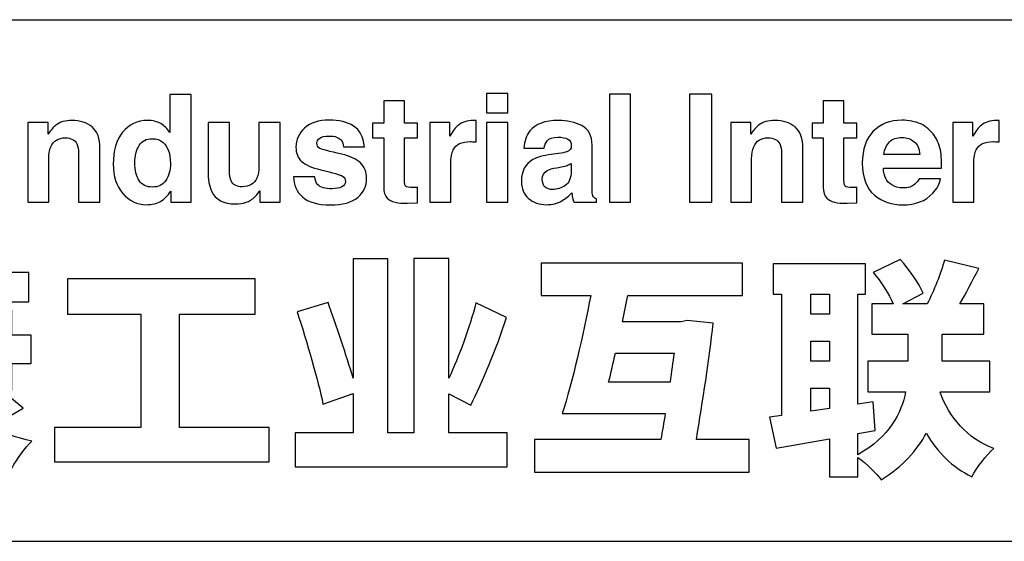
# Model space of a CAD drawing. Header units: millimetres. Extents: x 0 to 420, y 0 to 297.
# Tile 9 of 16: x 369 to 402, y 30 to 47. Entities that reach past the tile are written whole.
import ezdxf

# ---------------------------------------------------------------- set-up
doc = ezdxf.new("R2010")
doc.units = ezdxf.units.MM
doc.header["$LTSCALE"] = 23.1
doc.layers.get('0').update_dxf_attribs({"linetype": 'CONTINUOUS'})

msp = doc.modelspace()

# ---------------------------------------------------------------- linework, layer by layer
at = {"color": 7, "linetype": 'CONTINUOUS', "true_color": 0xf5f5f5}
for p, q in [((234.756, 47.473), (417.234, 47.473)), ((234.756, 29.765), (417.234, 29.765))]:
    msp.add_line(p, q, dxfattribs=at)
at = {"color": 7, "linetype": 'CONTINUOUS'}
for points, knots in [([(373.842, 43.944), (373.969, 43.872), (374.073, 43.772), (374.153, 43.645), (374.153, 43.645), (374.153, 43.645), (374.153, 44.937), (374.153, 44.937), (374.153, 44.937), (374.153, 44.937), (374.871, 44.937), (374.871, 44.937), (374.871, 44.937), (374.871, 44.937), (374.871, 41.278), (374.871, 41.278), (374.871, 41.278), (374.871, 41.278), (374.182, 41.278), (374.182, 41.278), (374.182, 41.278), (374.182, 41.278), (374.182, 41.653), (374.182, 41.653), (374.182, 41.653), (374.081, 41.492), (373.966, 41.375), (373.837, 41.303), (373.837, 41.303), (373.707, 41.23), (373.546, 41.193), (373.354, 41.193), (373.354, 41.193), (373.038, 41.193), (372.771, 41.321), (372.555, 41.577), (372.555, 41.577), (372.339, 41.833), (372.231, 42.162), (372.231, 42.563), (372.231, 42.563), (372.231, 43.025), (372.337, 43.389), (372.55, 43.654), (372.55, 43.654), (372.763, 43.92), (373.048, 44.052), (373.404, 44.052), (373.404, 44.052), (373.568, 44.052), (373.714, 44.016), (373.842, 43.944)], [0, 0, 0, 0, 0.071429, 0.071429, 0.071429, 0.071429, 0.142857, 0.142857, 0.142857, 0.142857, 0.214286, 0.214286, 0.214286, 0.214286, 0.285714, 0.285714, 0.285714, 0.285714, 0.357143, 0.357143, 0.357143, 0.357143, 0.428571, 0.428571, 0.428571, 0.428571, 0.5, 0.5, 0.5, 0.5, 0.571429, 0.571429, 0.571429, 0.571429, 0.642857, 0.642857, 0.642857, 0.642857, 0.714286, 0.714286, 0.714286, 0.714286, 0.785714, 0.785714, 0.785714, 0.785714, 0.857143, 0.857143, 0.857143, 0.857143, 1, 1, 1, 1]), ([(385.619, 44.311), (385.619, 44.311), (384.901, 44.311), (384.901, 44.311), (384.901, 44.311), (384.901, 44.311), (384.901, 44.965), (384.901, 44.965), (384.901, 44.965), (384.901, 44.965), (385.619, 44.965), (385.619, 44.965), (385.619, 44.965), (385.619, 44.965), (385.619, 44.311), (385.619, 44.311)], [0, 0, 0, 0, 0.2, 0.2, 0.2, 0.2, 0.4, 0.4, 0.4, 0.4, 0.6, 0.6, 0.6, 0.6, 1, 1, 1, 1]), ([(389.787, 41.278), (389.787, 41.278), (389.079, 41.278), (389.079, 41.278), (389.079, 41.278), (389.079, 41.278), (389.079, 44.942), (389.079, 44.942), (389.079, 44.942), (389.079, 44.942), (389.787, 44.942), (389.787, 44.942), (389.787, 44.942), (389.787, 44.942), (389.787, 41.278), (389.787, 41.278)], [0, 0, 0, 0, 0.2, 0.2, 0.2, 0.2, 0.4, 0.4, 0.4, 0.4, 0.6, 0.6, 0.6, 0.6, 1, 1, 1, 1]), ([(392.547, 41.278), (392.547, 41.278), (391.786, 41.278), (391.786, 41.278), (391.786, 41.278), (391.786, 41.278), (391.786, 44.942), (391.786, 44.942), (391.786, 44.942), (391.786, 44.942), (392.547, 44.942), (392.547, 44.942), (392.547, 44.942), (392.547, 44.942), (392.547, 41.278), (392.547, 41.278)], [0, 0, 0, 0, 0.2, 0.2, 0.2, 0.2, 0.4, 0.4, 0.4, 0.4, 0.6, 0.6, 0.6, 0.6, 1, 1, 1, 1]), ([(381.034, 43.458), (381.034, 43.458), (381.034, 43.963), (381.034, 43.963), (381.034, 43.963), (381.034, 43.963), (381.412, 43.963), (381.412, 43.963), (381.412, 43.963), (381.412, 43.963), (381.412, 44.719), (381.412, 44.719), (381.412, 44.719), (381.412, 44.719), (382.114, 44.719), (382.114, 44.719), (382.114, 44.719), (382.114, 44.719), (382.114, 43.963), (382.114, 43.963), (382.114, 43.963), (382.114, 43.963), (382.554, 43.963), (382.554, 43.963), (382.554, 43.963), (382.554, 43.963), (382.554, 43.458), (382.554, 43.458), (382.554, 43.458), (382.554, 43.458), (382.114, 43.458), (382.114, 43.458), (382.114, 43.458), (382.114, 43.458), (382.114, 42.026), (382.114, 42.026), (382.114, 42.026), (382.114, 41.915), (382.128, 41.846), (382.156, 41.819), (382.156, 41.819), (382.184, 41.791), (382.27, 41.777), (382.414, 41.777), (382.414, 41.777), (382.436, 41.777), (382.459, 41.778), (382.483, 41.779), (382.483, 41.779), (382.507, 41.779), (382.53, 41.781), (382.554, 41.782), (382.554, 41.782), (382.554, 41.782), (382.554, 41.253), (382.554, 41.253), (382.554, 41.253), (382.554, 41.253), (382.218, 41.24), (382.218, 41.24), (382.218, 41.24), (381.883, 41.229), (381.655, 41.287), (381.532, 41.415), (381.532, 41.415), (381.452, 41.496), (381.412, 41.621), (381.412, 41.79), (381.412, 41.79), (381.412, 41.79), (381.412, 43.458), (381.412, 43.458), (381.412, 43.458), (381.412, 43.458), (381.034, 43.458), (381.034, 43.458)], [0, 0, 0, 0, 0.05, 0.05, 0.05, 0.05, 0.1, 0.1, 0.1, 0.1, 0.15, 0.15, 0.15, 0.15, 0.2, 0.2, 0.2, 0.2, 0.25, 0.25, 0.25, 0.25, 0.3, 0.3, 0.3, 0.3, 0.35, 0.35, 0.35, 0.35, 0.4, 0.4, 0.4, 0.4, 0.45, 0.45, 0.45, 0.45, 0.5, 0.5, 0.5, 0.5, 0.55, 0.55, 0.55, 0.55, 0.6, 0.6, 0.6, 0.6, 0.65, 0.65, 0.65, 0.65, 0.7, 0.7, 0.7, 0.7, 0.75, 0.75, 0.75, 0.75, 0.8, 0.8, 0.8, 0.8, 0.85, 0.85, 0.85, 0.85, 0.9, 0.9, 0.9, 0.9, 1, 1, 1, 1]), ([(395.954, 43.458), (395.954, 43.458), (395.954, 43.963), (395.954, 43.963), (395.954, 43.963), (395.954, 43.963), (396.332, 43.963), (396.332, 43.963), (396.332, 43.963), (396.332, 43.963), (396.332, 44.719), (396.332, 44.719), (396.332, 44.719), (396.332, 44.719), (397.033, 44.719), (397.033, 44.719), (397.033, 44.719), (397.033, 44.719), (397.033, 43.963), (397.033, 43.963), (397.033, 43.963), (397.033, 43.963), (397.473, 43.963), (397.473, 43.963), (397.473, 43.963), (397.473, 43.963), (397.473, 43.458), (397.473, 43.458), (397.473, 43.458), (397.473, 43.458), (397.033, 43.458), (397.033, 43.458), (397.033, 43.458), (397.033, 43.458), (397.033, 42.026), (397.033, 42.026), (397.033, 42.026), (397.033, 41.915), (397.047, 41.846), (397.075, 41.819), (397.075, 41.819), (397.103, 41.791), (397.19, 41.777), (397.334, 41.777), (397.334, 41.777), (397.355, 41.777), (397.378, 41.778), (397.402, 41.779), (397.402, 41.779), (397.426, 41.779), (397.45, 41.781), (397.473, 41.782), (397.473, 41.782), (397.473, 41.782), (397.473, 41.253), (397.473, 41.253), (397.473, 41.253), (397.473, 41.253), (397.137, 41.24), (397.137, 41.24), (397.137, 41.24), (396.803, 41.229), (396.574, 41.287), (396.451, 41.415), (396.451, 41.415), (396.372, 41.496), (396.332, 41.621), (396.332, 41.79), (396.332, 41.79), (396.332, 41.79), (396.332, 43.458), (396.332, 43.458), (396.332, 43.458), (396.332, 43.458), (395.954, 43.458), (395.954, 43.458)], [0, 0, 0, 0, 0.05, 0.05, 0.05, 0.05, 0.1, 0.1, 0.1, 0.1, 0.15, 0.15, 0.15, 0.15, 0.2, 0.2, 0.2, 0.2, 0.25, 0.25, 0.25, 0.25, 0.3, 0.3, 0.3, 0.3, 0.35, 0.35, 0.35, 0.35, 0.4, 0.4, 0.4, 0.4, 0.45, 0.45, 0.45, 0.45, 0.5, 0.5, 0.5, 0.5, 0.55, 0.55, 0.55, 0.55, 0.6, 0.6, 0.6, 0.6, 0.65, 0.65, 0.65, 0.65, 0.7, 0.7, 0.7, 0.7, 0.75, 0.75, 0.75, 0.75, 0.8, 0.8, 0.8, 0.8, 0.85, 0.85, 0.85, 0.85, 0.9, 0.9, 0.9, 0.9, 1, 1, 1, 1]), ([(371.514, 43.832), (371.692, 43.686), (371.78, 43.442), (371.78, 43.102), (371.78, 43.102), (371.78, 43.102), (371.78, 41.278), (371.78, 41.278), (371.78, 41.278), (371.78, 41.278), (371.055, 41.278), (371.055, 41.278), (371.055, 41.278), (371.055, 41.278), (371.055, 42.926), (371.055, 42.926), (371.055, 42.926), (371.055, 43.069), (371.036, 43.178), (370.998, 43.254), (370.998, 43.254), (370.929, 43.393), (370.797, 43.463), (370.603, 43.463), (370.603, 43.463), (370.365, 43.463), (370.201, 43.361), (370.112, 43.157), (370.112, 43.157), (370.066, 43.049), (370.043, 42.912), (370.043, 42.745), (370.043, 42.745), (370.043, 42.745), (370.043, 41.278), (370.043, 41.278), (370.043, 41.278), (370.043, 41.278), (369.334, 41.278), (369.334, 41.278), (369.334, 41.278), (369.334, 41.278), (369.334, 43.983), (369.334, 43.983), (369.334, 43.983), (369.334, 43.983), (370.02, 43.983), (370.02, 43.983), (370.02, 43.983), (370.02, 43.983), (370.02, 43.587), (370.02, 43.587), (370.02, 43.587), (370.111, 43.727), (370.197, 43.827), (370.278, 43.888), (370.278, 43.888), (370.423, 43.998), (370.607, 44.052), (370.83, 44.052), (370.83, 44.052), (371.109, 44.052), (371.337, 43.979), (371.514, 43.832)], [0, 0, 0, 0, 0.058824, 0.058824, 0.058824, 0.058824, 0.117647, 0.117647, 0.117647, 0.117647, 0.176471, 0.176471, 0.176471, 0.176471, 0.235294, 0.235294, 0.235294, 0.235294, 0.294118, 0.294118, 0.294118, 0.294118, 0.352941, 0.352941, 0.352941, 0.352941, 0.411765, 0.411765, 0.411765, 0.411765, 0.470588, 0.470588, 0.470588, 0.470588, 0.529412, 0.529412, 0.529412, 0.529412, 0.588235, 0.588235, 0.588235, 0.588235, 0.647059, 0.647059, 0.647059, 0.647059, 0.705882, 0.705882, 0.705882, 0.705882, 0.764706, 0.764706, 0.764706, 0.764706, 0.823529, 0.823529, 0.823529, 0.823529, 0.882353, 0.882353, 0.882353, 0.882353, 1, 1, 1, 1]), ([(376.176, 43.988), (376.176, 43.988), (376.176, 42.354), (376.176, 42.354), (376.176, 42.354), (376.176, 42.2), (376.195, 42.084), (376.23, 42.006), (376.23, 42.006), (376.295, 41.869), (376.421, 41.8), (376.609, 41.8), (376.609, 41.8), (376.85, 41.8), (377.015, 41.898), (377.104, 42.093), (377.104, 42.093), (377.15, 42.199), (377.173, 42.339), (377.173, 42.513), (377.173, 42.513), (377.173, 42.513), (377.173, 43.988), (377.173, 43.988), (377.173, 43.988), (377.173, 43.988), (377.892, 43.988), (377.892, 43.988), (377.892, 43.988), (377.892, 43.988), (377.892, 41.278), (377.892, 41.278), (377.892, 41.278), (377.892, 41.278), (377.203, 41.278), (377.203, 41.278), (377.203, 41.278), (377.203, 41.278), (377.203, 41.66), (377.203, 41.66), (377.203, 41.66), (377.197, 41.652), (377.18, 41.627), (377.153, 41.586), (377.153, 41.586), (377.127, 41.545), (377.095, 41.508), (377.059, 41.477), (377.059, 41.477), (376.948, 41.377), (376.842, 41.309), (376.738, 41.273), (376.738, 41.273), (376.635, 41.236), (376.514, 41.218), (376.375, 41.218), (376.375, 41.218), (375.975, 41.218), (375.706, 41.362), (375.567, 41.651), (375.567, 41.651), (375.489, 41.81), (375.45, 42.044), (375.45, 42.354), (375.45, 42.354), (375.45, 42.354), (375.45, 43.988), (375.45, 43.988), (375.45, 43.988), (375.45, 43.988), (376.176, 43.988), (376.176, 43.988)], [0, 0, 0, 0, 0.052632, 0.052632, 0.052632, 0.052632, 0.105263, 0.105263, 0.105263, 0.105263, 0.157895, 0.157895, 0.157895, 0.157895, 0.210526, 0.210526, 0.210526, 0.210526, 0.263158, 0.263158, 0.263158, 0.263158, 0.315789, 0.315789, 0.315789, 0.315789, 0.368421, 0.368421, 0.368421, 0.368421, 0.421053, 0.421053, 0.421053, 0.421053, 0.473684, 0.473684, 0.473684, 0.473684, 0.526316, 0.526316, 0.526316, 0.526316, 0.578947, 0.578947, 0.578947, 0.578947, 0.631579, 0.631579, 0.631579, 0.631579, 0.684211, 0.684211, 0.684211, 0.684211, 0.736842, 0.736842, 0.736842, 0.736842, 0.789474, 0.789474, 0.789474, 0.789474, 0.842105, 0.842105, 0.842105, 0.842105, 0.894737, 0.894737, 0.894737, 0.894737, 1, 1, 1, 1]), ([(379.069, 42.143), (379.084, 42.017), (379.117, 41.927), (379.167, 41.874), (379.167, 41.874), (379.255, 41.78), (379.418, 41.733), (379.656, 41.733), (379.656, 41.733), (379.796, 41.733), (379.908, 41.753), (379.99, 41.795), (379.99, 41.795), (380.072, 41.836), (380.114, 41.898), (380.114, 41.981), (380.114, 41.981), (380.114, 42.061), (380.08, 42.121), (380.014, 42.163), (380.014, 42.163), (379.947, 42.204), (379.7, 42.275), (379.273, 42.377), (379.273, 42.377), (378.965, 42.453), (378.748, 42.548), (378.622, 42.663), (378.622, 42.663), (378.496, 42.775), (378.433, 42.938), (378.433, 43.15), (378.433, 43.15), (378.433, 43.4), (378.531, 43.615), (378.728, 43.795), (378.728, 43.795), (378.925, 43.975), (379.202, 44.065), (379.559, 44.065), (379.559, 44.065), (379.898, 44.065), (380.174, 43.997), (380.387, 43.862), (380.387, 43.862), (380.601, 43.727), (380.724, 43.494), (380.755, 43.162), (380.755, 43.162), (380.755, 43.162), (380.046, 43.162), (380.046, 43.162), (380.046, 43.162), (380.036, 43.253), (380.011, 43.326), (379.969, 43.379), (379.969, 43.379), (379.891, 43.475), (379.758, 43.523), (379.57, 43.523), (379.57, 43.523), (379.415, 43.523), (379.305, 43.499), (379.24, 43.451), (379.24, 43.451), (379.174, 43.403), (379.141, 43.346), (379.141, 43.282), (379.141, 43.282), (379.141, 43.2), (379.176, 43.142), (379.246, 43.105), (379.246, 43.105), (379.316, 43.067), (379.562, 43.001), (379.986, 42.909), (379.986, 42.909), (380.268, 42.842), (380.48, 42.742), (380.621, 42.608), (380.621, 42.608), (380.76, 42.472), (380.83, 42.302), (380.83, 42.098), (380.83, 42.098), (380.83, 41.83), (380.729, 41.61), (380.529, 41.441), (380.529, 41.441), (380.329, 41.271), (380.02, 41.186), (379.601, 41.186), (379.601, 41.186), (379.175, 41.186), (378.86, 41.276), (378.656, 41.455), (378.656, 41.455), (378.452, 41.635), (378.351, 41.865), (378.351, 42.143), (378.351, 42.143), (378.351, 42.143), (379.069, 42.143), (379.069, 42.143)], [0, 0, 0, 0, 0.037037, 0.037037, 0.037037, 0.037037, 0.074074, 0.074074, 0.074074, 0.074074, 0.111111, 0.111111, 0.111111, 0.111111, 0.148148, 0.148148, 0.148148, 0.148148, 0.185185, 0.185185, 0.185185, 0.185185, 0.222222, 0.222222, 0.222222, 0.222222, 0.259259, 0.259259, 0.259259, 0.259259, 0.296296, 0.296296, 0.296296, 0.296296, 0.333333, 0.333333, 0.333333, 0.333333, 0.37037, 0.37037, 0.37037, 0.37037, 0.407407, 0.407407, 0.407407, 0.407407, 0.444444, 0.444444, 0.444444, 0.444444, 0.481481, 0.481481, 0.481481, 0.481481, 0.518519, 0.518519, 0.518519, 0.518519, 0.555556, 0.555556, 0.555556, 0.555556, 0.592593, 0.592593, 0.592593, 0.592593, 0.62963, 0.62963, 0.62963, 0.62963, 0.666667, 0.666667, 0.666667, 0.666667, 0.703704, 0.703704, 0.703704, 0.703704, 0.740741, 0.740741, 0.740741, 0.740741, 0.777778, 0.777778, 0.777778, 0.777778, 0.814815, 0.814815, 0.814815, 0.814815, 0.851852, 0.851852, 0.851852, 0.851852, 0.888889, 0.888889, 0.888889, 0.888889, 0.925926, 0.925926, 0.925926, 0.925926, 1, 1, 1, 1]), ([(384.488, 44.051), (384.497, 44.05), (384.518, 44.049), (384.549, 44.047), (384.549, 44.047), (384.549, 44.047), (384.549, 43.321), (384.549, 43.321), (384.549, 43.321), (384.504, 43.326), (384.465, 43.33), (384.43, 43.331), (384.43, 43.331), (384.395, 43.333), (384.367, 43.334), (384.345, 43.334), (384.345, 43.334), (384.06, 43.334), (383.869, 43.241), (383.771, 43.055), (383.771, 43.055), (383.716, 42.951), (383.689, 42.79), (383.689, 42.573), (383.689, 42.573), (383.689, 42.573), (383.689, 41.278), (383.689, 41.278), (383.689, 41.278), (383.689, 41.278), (382.975, 41.278), (382.975, 41.278), (382.975, 41.278), (382.975, 41.278), (382.975, 43.988), (382.975, 43.988), (382.975, 43.988), (382.975, 43.988), (383.651, 43.988), (383.651, 43.988), (383.651, 43.988), (383.651, 43.988), (383.651, 43.515), (383.651, 43.515), (383.651, 43.515), (383.761, 43.696), (383.856, 43.819), (383.938, 43.886), (383.938, 43.886), (384.07, 43.997), (384.242, 44.052), (384.454, 44.052), (384.454, 44.052), (384.468, 44.052), (384.479, 44.052), (384.488, 44.051)], [0, 0, 0, 0, 0.066667, 0.066667, 0.066667, 0.066667, 0.133333, 0.133333, 0.133333, 0.133333, 0.2, 0.2, 0.2, 0.2, 0.266667, 0.266667, 0.266667, 0.266667, 0.333333, 0.333333, 0.333333, 0.333333, 0.4, 0.4, 0.4, 0.4, 0.466667, 0.466667, 0.466667, 0.466667, 0.533333, 0.533333, 0.533333, 0.533333, 0.6, 0.6, 0.6, 0.6, 0.666667, 0.666667, 0.666667, 0.666667, 0.733333, 0.733333, 0.733333, 0.733333, 0.8, 0.8, 0.8, 0.8, 0.866667, 0.866667, 0.866667, 0.866667, 1, 1, 1, 1]), ([(384.901, 43.988), (384.901, 43.988), (384.901, 43.988), (384.901, 43.988), (384.901, 43.988), (384.901, 43.988), (385.619, 43.988), (385.619, 43.988), (385.619, 43.988), (385.619, 43.988), (385.619, 41.278), (385.619, 41.278), (385.619, 41.278), (385.619, 41.278), (384.901, 41.278), (384.901, 41.278), (384.901, 41.278), (384.901, 41.278), (384.901, 43.988), (384.901, 43.988)], [0, 0, 0, 0, 0.166667, 0.166667, 0.166667, 0.166667, 0.333333, 0.333333, 0.333333, 0.333333, 0.5, 0.5, 0.5, 0.5, 0.666667, 0.666667, 0.666667, 0.666667, 1, 1, 1, 1]), ([(387.342, 42.926), (387.474, 42.943), (387.568, 42.963), (387.625, 42.988), (387.625, 42.988), (387.727, 43.031), (387.778, 43.098), (387.778, 43.19), (387.778, 43.19), (387.778, 43.301), (387.739, 43.377), (387.661, 43.419), (387.661, 43.419), (387.583, 43.462), (387.468, 43.483), (387.317, 43.483), (387.317, 43.483), (387.147, 43.483), (387.027, 43.441), (386.956, 43.359), (386.956, 43.359), (386.906, 43.297), (386.872, 43.214), (386.856, 43.11), (386.856, 43.11), (386.856, 43.11), (386.172, 43.11), (386.172, 43.11), (386.172, 43.11), (386.187, 43.347), (386.254, 43.542), (386.372, 43.694), (386.372, 43.694), (386.56, 43.933), (386.883, 44.052), (387.341, 44.052), (387.341, 44.052), (387.639, 44.052), (387.903, 43.993), (388.135, 43.876), (388.135, 43.876), (388.366, 43.758), (388.482, 43.536), (388.482, 43.209), (388.482, 43.209), (388.482, 43.209), (388.482, 41.966), (388.482, 41.966), (388.482, 41.966), (388.482, 41.88), (388.483, 41.776), (388.486, 41.653), (388.486, 41.653), (388.491, 41.56), (388.506, 41.497), (388.529, 41.464), (388.529, 41.464), (388.552, 41.431), (388.587, 41.404), (388.633, 41.382), (388.633, 41.382), (388.633, 41.382), (388.633, 41.278), (388.633, 41.278), (388.633, 41.278), (388.633, 41.278), (387.863, 41.278), (387.863, 41.278), (387.863, 41.278), (387.841, 41.332), (387.826, 41.384), (387.818, 41.432), (387.818, 41.432), (387.809, 41.48), (387.803, 41.534), (387.798, 41.596), (387.798, 41.596), (387.7, 41.49), (387.586, 41.399), (387.458, 41.325), (387.458, 41.325), (387.304, 41.237), (387.131, 41.193), (386.938, 41.193), (386.938, 41.193), (386.691, 41.193), (386.487, 41.263), (386.326, 41.403), (386.326, 41.403), (386.165, 41.543), (386.085, 41.742), (386.085, 41.999), (386.085, 41.999), (386.085, 42.332), (386.214, 42.573), (386.473, 42.722), (386.473, 42.722), (386.615, 42.803), (386.824, 42.861), (387.099, 42.896), (387.099, 42.896), (387.099, 42.896), (387.342, 42.926), (387.342, 42.926)], [0, 0, 0, 0, 0.037037, 0.037037, 0.037037, 0.037037, 0.074074, 0.074074, 0.074074, 0.074074, 0.111111, 0.111111, 0.111111, 0.111111, 0.148148, 0.148148, 0.148148, 0.148148, 0.185185, 0.185185, 0.185185, 0.185185, 0.222222, 0.222222, 0.222222, 0.222222, 0.259259, 0.259259, 0.259259, 0.259259, 0.296296, 0.296296, 0.296296, 0.296296, 0.333333, 0.333333, 0.333333, 0.333333, 0.37037, 0.37037, 0.37037, 0.37037, 0.407407, 0.407407, 0.407407, 0.407407, 0.444444, 0.444444, 0.444444, 0.444444, 0.481481, 0.481481, 0.481481, 0.481481, 0.518519, 0.518519, 0.518519, 0.518519, 0.555556, 0.555556, 0.555556, 0.555556, 0.592593, 0.592593, 0.592593, 0.592593, 0.62963, 0.62963, 0.62963, 0.62963, 0.666667, 0.666667, 0.666667, 0.666667, 0.703704, 0.703704, 0.703704, 0.703704, 0.740741, 0.740741, 0.740741, 0.740741, 0.777778, 0.777778, 0.777778, 0.777778, 0.814815, 0.814815, 0.814815, 0.814815, 0.851852, 0.851852, 0.851852, 0.851852, 0.888889, 0.888889, 0.888889, 0.888889, 0.925926, 0.925926, 0.925926, 0.925926, 1, 1, 1, 1]), ([(395.371, 43.832), (395.548, 43.686), (395.637, 43.442), (395.637, 43.102), (395.637, 43.102), (395.637, 43.102), (395.637, 41.278), (395.637, 41.278), (395.637, 41.278), (395.637, 41.278), (394.911, 41.278), (394.911, 41.278), (394.911, 41.278), (394.911, 41.278), (394.911, 42.926), (394.911, 42.926), (394.911, 42.926), (394.911, 43.069), (394.892, 43.178), (394.854, 43.254), (394.854, 43.254), (394.785, 43.393), (394.653, 43.463), (394.459, 43.463), (394.459, 43.463), (394.221, 43.463), (394.057, 43.361), (393.968, 43.157), (393.968, 43.157), (393.922, 43.049), (393.899, 42.912), (393.899, 42.745), (393.899, 42.745), (393.899, 42.745), (393.899, 41.278), (393.899, 41.278), (393.899, 41.278), (393.899, 41.278), (393.19, 41.278), (393.19, 41.278), (393.19, 41.278), (393.19, 41.278), (393.19, 43.983), (393.19, 43.983), (393.19, 43.983), (393.19, 43.983), (393.876, 43.983), (393.876, 43.983), (393.876, 43.983), (393.876, 43.983), (393.876, 43.587), (393.876, 43.587), (393.876, 43.587), (393.967, 43.727), (394.053, 43.827), (394.134, 43.888), (394.134, 43.888), (394.279, 43.998), (394.463, 44.052), (394.686, 44.052), (394.686, 44.052), (394.965, 44.052), (395.193, 43.979), (395.371, 43.832)], [0, 0, 0, 0, 0.058824, 0.058824, 0.058824, 0.058824, 0.117647, 0.117647, 0.117647, 0.117647, 0.176471, 0.176471, 0.176471, 0.176471, 0.235294, 0.235294, 0.235294, 0.235294, 0.294118, 0.294118, 0.294118, 0.294118, 0.352941, 0.352941, 0.352941, 0.352941, 0.411765, 0.411765, 0.411765, 0.411765, 0.470588, 0.470588, 0.470588, 0.470588, 0.529412, 0.529412, 0.529412, 0.529412, 0.588235, 0.588235, 0.588235, 0.588235, 0.647059, 0.647059, 0.647059, 0.647059, 0.705882, 0.705882, 0.705882, 0.705882, 0.764706, 0.764706, 0.764706, 0.764706, 0.823529, 0.823529, 0.823529, 0.823529, 0.882353, 0.882353, 0.882353, 0.882353, 1, 1, 1, 1]), ([(399.636, 43.933), (399.825, 43.848), (399.981, 43.714), (400.104, 43.532), (400.104, 43.532), (400.215, 43.371), (400.287, 43.184), (400.32, 42.972), (400.32, 42.972), (400.339, 42.847), (400.347, 42.668), (400.344, 42.434), (400.344, 42.434), (400.344, 42.434), (398.37, 42.434), (398.37, 42.434), (398.37, 42.434), (398.38, 42.162), (398.475, 41.971), (398.653, 41.862), (398.653, 41.862), (398.761, 41.794), (398.891, 41.76), (399.044, 41.76), (399.044, 41.76), (399.205, 41.76), (399.336, 41.801), (399.437, 41.884), (399.437, 41.884), (399.492, 41.929), (399.54, 41.991), (399.583, 42.071), (399.583, 42.071), (399.583, 42.071), (400.306, 42.071), (400.306, 42.071), (400.306, 42.071), (400.287, 41.91), (400.2, 41.747), (400.044, 41.581), (400.044, 41.581), (399.801, 41.317), (399.461, 41.186), (399.024, 41.186), (399.024, 41.186), (398.663, 41.186), (398.345, 41.297), (398.069, 41.519), (398.069, 41.519), (397.794, 41.741), (397.656, 42.103), (397.656, 42.604), (397.656, 42.604), (397.656, 43.074), (397.78, 43.433), (398.029, 43.684), (398.029, 43.684), (398.278, 43.934), (398.601, 44.06), (398.999, 44.06), (398.999, 44.06), (399.234, 44.06), (399.447, 44.017), (399.636, 43.933)], [0, 0, 0, 0, 0.058824, 0.058824, 0.058824, 0.058824, 0.117647, 0.117647, 0.117647, 0.117647, 0.176471, 0.176471, 0.176471, 0.176471, 0.235294, 0.235294, 0.235294, 0.235294, 0.294118, 0.294118, 0.294118, 0.294118, 0.352941, 0.352941, 0.352941, 0.352941, 0.411765, 0.411765, 0.411765, 0.411765, 0.470588, 0.470588, 0.470588, 0.470588, 0.529412, 0.529412, 0.529412, 0.529412, 0.588235, 0.588235, 0.588235, 0.588235, 0.647059, 0.647059, 0.647059, 0.647059, 0.705882, 0.705882, 0.705882, 0.705882, 0.764706, 0.764706, 0.764706, 0.764706, 0.823529, 0.823529, 0.823529, 0.823529, 0.882353, 0.882353, 0.882353, 0.882353, 1, 1, 1, 1]), ([(402.239, 44.051), (402.248, 44.05), (402.269, 44.049), (402.3, 44.047), (402.3, 44.047), (402.3, 44.047), (402.3, 43.321), (402.3, 43.321), (402.3, 43.321), (402.256, 43.326), (402.216, 43.33), (402.181, 43.331), (402.181, 43.331), (402.146, 43.333), (402.118, 43.334), (402.096, 43.334), (402.096, 43.334), (401.812, 43.334), (401.62, 43.241), (401.522, 43.055), (401.522, 43.055), (401.467, 42.951), (401.44, 42.79), (401.44, 42.573), (401.44, 42.573), (401.44, 42.573), (401.44, 41.278), (401.44, 41.278), (401.44, 41.278), (401.44, 41.278), (400.726, 41.278), (400.726, 41.278), (400.726, 41.278), (400.726, 41.278), (400.726, 43.988), (400.726, 43.988), (400.726, 43.988), (400.726, 43.988), (401.403, 43.988), (401.403, 43.988), (401.403, 43.988), (401.403, 43.988), (401.403, 43.515), (401.403, 43.515), (401.403, 43.515), (401.512, 43.696), (401.608, 43.819), (401.689, 43.886), (401.689, 43.886), (401.821, 43.997), (401.994, 44.052), (402.206, 44.052), (402.206, 44.052), (402.219, 44.052), (402.23, 44.052), (402.239, 44.051)], [0, 0, 0, 0, 0.066667, 0.066667, 0.066667, 0.066667, 0.133333, 0.133333, 0.133333, 0.133333, 0.2, 0.2, 0.2, 0.2, 0.266667, 0.266667, 0.266667, 0.266667, 0.333333, 0.333333, 0.333333, 0.333333, 0.4, 0.4, 0.4, 0.4, 0.466667, 0.466667, 0.466667, 0.466667, 0.533333, 0.533333, 0.533333, 0.533333, 0.6, 0.6, 0.6, 0.6, 0.666667, 0.666667, 0.666667, 0.666667, 0.733333, 0.733333, 0.733333, 0.733333, 0.8, 0.8, 0.8, 0.8, 0.866667, 0.866667, 0.866667, 0.866667, 1, 1, 1, 1]), ([(398.576, 43.321), (398.576, 43.321), (398.576, 43.321), (398.576, 43.321), (398.576, 43.321), (398.476, 43.218), (398.413, 43.078), (398.387, 42.901), (398.387, 42.901), (398.387, 42.901), (399.608, 42.901), (399.608, 42.901), (399.608, 42.901), (399.595, 43.089), (399.532, 43.232), (399.419, 43.329), (399.419, 43.329), (399.306, 43.427), (399.166, 43.475), (398.999, 43.475), (398.999, 43.475), (398.817, 43.475), (398.676, 43.424), (398.576, 43.321)], [0, 0, 0, 0, 0.142857, 0.142857, 0.142857, 0.142857, 0.285714, 0.285714, 0.285714, 0.285714, 0.428571, 0.428571, 0.428571, 0.428571, 0.571429, 0.571429, 0.571429, 0.571429, 0.714286, 0.714286, 0.714286, 0.714286, 1, 1, 1, 1]), ([(374.016, 42.014), (374.016, 42.014), (374.016, 42.014), (374.016, 42.014), (374.016, 42.014), (374.12, 42.163), (374.172, 42.356), (374.172, 42.593), (374.172, 42.593), (374.172, 42.924), (374.089, 43.161), (373.921, 43.304), (373.921, 43.304), (373.818, 43.39), (373.699, 43.433), (373.563, 43.433), (373.563, 43.433), (373.356, 43.433), (373.204, 43.355), (373.107, 43.198), (373.107, 43.198), (373.01, 43.042), (372.961, 42.847), (372.961, 42.615), (372.961, 42.615), (372.961, 42.365), (373.011, 42.165), (373.11, 42.015), (373.11, 42.015), (373.208, 41.865), (373.358, 41.79), (373.558, 41.79), (373.558, 41.79), (373.759, 41.79), (373.911, 41.865), (374.016, 42.014)], [0, 0, 0, 0, 0.1, 0.1, 0.1, 0.1, 0.2, 0.2, 0.2, 0.2, 0.3, 0.3, 0.3, 0.3, 0.4, 0.4, 0.4, 0.4, 0.5, 0.5, 0.5, 0.5, 0.6, 0.6, 0.6, 0.6, 0.7, 0.7, 0.7, 0.7, 0.8, 0.8, 0.8, 0.8, 1, 1, 1, 1]), ([(387.776, 42.595), (387.776, 42.595), (387.776, 42.595), (387.776, 42.595), (387.776, 42.595), (387.73, 42.567), (387.684, 42.544), (387.638, 42.527), (387.638, 42.527), (387.592, 42.51), (387.528, 42.493), (387.448, 42.479), (387.448, 42.479), (387.448, 42.479), (387.287, 42.449), (387.287, 42.449), (387.287, 42.449), (387.135, 42.422), (387.027, 42.39), (386.961, 42.352), (386.961, 42.352), (386.85, 42.287), (386.793, 42.187), (386.793, 42.051), (386.793, 42.051), (386.793, 41.93), (386.828, 41.843), (386.896, 41.789), (386.896, 41.789), (386.964, 41.735), (387.047, 41.708), (387.144, 41.708), (387.144, 41.708), (387.299, 41.708), (387.442, 41.753), (387.573, 41.842), (387.573, 41.842), (387.703, 41.931), (387.771, 42.095), (387.776, 42.332), (387.776, 42.332), (387.776, 42.332), (387.776, 42.595), (387.776, 42.595)], [0, 0, 0, 0, 0.083333, 0.083333, 0.083333, 0.083333, 0.166667, 0.166667, 0.166667, 0.166667, 0.25, 0.25, 0.25, 0.25, 0.333333, 0.333333, 0.333333, 0.333333, 0.416667, 0.416667, 0.416667, 0.416667, 0.5, 0.5, 0.5, 0.5, 0.583333, 0.583333, 0.583333, 0.583333, 0.666667, 0.666667, 0.666667, 0.666667, 0.75, 0.75, 0.75, 0.75, 0.833333, 0.833333, 0.833333, 0.833333, 1, 1, 1, 1]), ([(369.179, 34.289), (368.816, 34.068), (368.429, 33.847), (368.081, 33.673), (368.081, 33.673), (368.476, 33.445), (368.942, 33.278), (369.463, 33.168), (369.463, 33.168), (369.242, 32.955), (368.942, 32.536), (368.8, 32.26), (368.8, 32.26), (368.034, 32.489), (367.41, 32.868), (366.928, 33.389), (366.928, 33.389), (366.928, 33.389), (366.928, 32.986), (366.928, 32.986), (366.928, 32.986), (366.928, 32.457), (366.81, 32.228), (366.454, 32.078), (366.454, 32.078), (366.091, 31.936), (365.625, 31.928), (364.953, 31.928), (364.953, 31.928), (364.906, 32.189), (364.779, 32.544), (364.645, 32.797), (364.645, 32.797), (364.361, 32.67), (364.084, 32.544), (363.832, 32.426), (363.832, 32.426), (363.832, 32.426), (363.421, 33.358), (363.421, 33.358), (363.421, 33.358), (363.761, 33.468), (364.203, 33.626), (364.685, 33.808), (364.685, 33.808), (364.424, 33.989), (364.021, 34.234), (363.721, 34.416), (363.721, 34.416), (363.721, 34.416), (364.156, 34.882), (364.156, 34.882), (364.156, 34.882), (364.156, 34.882), (363.998, 34.882), (363.998, 34.882), (363.998, 34.882), (363.998, 34.882), (363.998, 35.632), (363.998, 35.632), (363.998, 35.632), (363.998, 35.632), (365.759, 35.632), (365.759, 35.632), (365.759, 35.632), (365.759, 35.632), (365.759, 35.885), (365.759, 35.885), (365.759, 35.885), (365.759, 35.885), (363.8, 35.885), (363.8, 35.885), (363.8, 35.885), (363.8, 35.885), (363.8, 36.667), (363.8, 36.667), (363.8, 36.667), (363.8, 36.667), (365.759, 36.667), (365.759, 36.667), (365.759, 36.667), (365.759, 36.667), (365.759, 36.864), (365.759, 36.864), (365.759, 36.864), (365.759, 36.864), (364.1, 36.864), (364.1, 36.864), (364.1, 36.864), (364.1, 36.864), (364.1, 37.615), (364.1, 37.615), (364.1, 37.615), (364.1, 37.615), (365.759, 37.615), (365.759, 37.615), (365.759, 37.615), (365.759, 37.615), (365.759, 37.891), (365.759, 37.891), (365.759, 37.891), (365.759, 37.891), (363.689, 37.891), (363.689, 37.891), (363.689, 37.891), (363.689, 37.891), (363.689, 36.612), (363.689, 36.612), (363.689, 36.612), (363.689, 35.285), (363.563, 33.247), (362.821, 31.999), (362.821, 31.999), (362.623, 32.189), (362.141, 32.512), (361.889, 32.623), (361.889, 32.623), (362.552, 33.752), (362.6, 35.427), (362.6, 36.612), (362.6, 36.612), (362.6, 36.612), (362.6, 38.886), (362.6, 38.886), (362.6, 38.886), (362.6, 38.886), (365.546, 38.886), (365.546, 38.886), (365.546, 38.886), (365.49, 39.021), (365.419, 39.155), (365.364, 39.274), (365.364, 39.274), (365.364, 39.274), (366.525, 39.542), (366.525, 39.542), (366.525, 39.542), (366.644, 39.344), (366.762, 39.108), (366.865, 38.886), (366.865, 38.886), (366.865, 38.886), (369.361, 38.886), (369.361, 38.886), (369.361, 38.886), (369.361, 38.886), (369.361, 37.891), (369.361, 37.891), (369.361, 37.891), (369.361, 37.891), (366.928, 37.891), (366.928, 37.891), (366.928, 37.891), (366.928, 37.891), (366.928, 37.615), (366.928, 37.615), (366.928, 37.615), (366.928, 37.615), (368.792, 37.615), (368.792, 37.615), (368.792, 37.615), (368.792, 37.615), (368.792, 36.762), (368.792, 36.762), (368.792, 36.762), (368.792, 36.762), (369.448, 36.762), (369.448, 36.762), (369.448, 36.762), (369.448, 36.762), (369.448, 35.798), (369.448, 35.798), (369.448, 35.798), (369.448, 35.798), (368.792, 35.798), (368.792, 35.798), (368.792, 35.798), (368.792, 35.798), (368.792, 34.882), (368.792, 34.882), (368.792, 34.882), (368.792, 34.882), (368.445, 34.882), (368.445, 34.882), (368.445, 34.882), (368.445, 34.882), (369.179, 34.289), (369.179, 34.289)], [0, 0, 0, 0, 0.020833, 0.020833, 0.020833, 0.020833, 0.041667, 0.041667, 0.041667, 0.041667, 0.0625, 0.0625, 0.0625, 0.0625, 0.083333, 0.083333, 0.083333, 0.083333, 0.104167, 0.104167, 0.104167, 0.104167, 0.125, 0.125, 0.125, 0.125, 0.145833, 0.145833, 0.145833, 0.145833, 0.166667, 0.166667, 0.166667, 0.166667, 0.1875, 0.1875, 0.1875, 0.1875, 0.208333, 0.208333, 0.208333, 0.208333, 0.229167, 0.229167, 0.229167, 0.229167, 0.25, 0.25, 0.25, 0.25, 0.270833, 0.270833, 0.270833, 0.270833, 0.291667, 0.291667, 0.291667, 0.291667, 0.3125, 0.3125, 0.3125, 0.3125, 0.333333, 0.333333, 0.333333, 0.333333, 0.354167, 0.354167, 0.354167, 0.354167, 0.375, 0.375, 0.375, 0.375, 0.395833, 0.395833, 0.395833, 0.395833, 0.416667, 0.416667, 0.416667, 0.416667, 0.4375, 0.4375, 0.4375, 0.4375, 0.458333, 0.458333, 0.458333, 0.458333, 0.479167, 0.479167, 0.479167, 0.479167, 0.5, 0.5, 0.5, 0.5, 0.520833, 0.520833, 0.520833, 0.520833, 0.541667, 0.541667, 0.541667, 0.541667, 0.5625, 0.5625, 0.5625, 0.5625, 0.583333, 0.583333, 0.583333, 0.583333, 0.604167, 0.604167, 0.604167, 0.604167, 0.625, 0.625, 0.625, 0.625, 0.645833, 0.645833, 0.645833, 0.645833, 0.666667, 0.666667, 0.666667, 0.666667, 0.6875, 0.6875, 0.6875, 0.6875, 0.708333, 0.708333, 0.708333, 0.708333, 0.729167, 0.729167, 0.729167, 0.729167, 0.75, 0.75, 0.75, 0.75, 0.770833, 0.770833, 0.770833, 0.770833, 0.791667, 0.791667, 0.791667, 0.791667, 0.8125, 0.8125, 0.8125, 0.8125, 0.833333, 0.833333, 0.833333, 0.833333, 0.854167, 0.854167, 0.854167, 0.854167, 0.875, 0.875, 0.875, 0.875, 0.895833, 0.895833, 0.895833, 0.895833, 0.916667, 0.916667, 0.916667, 0.916667, 0.9375, 0.9375, 0.9375, 0.9375, 0.958333, 0.958333, 0.958333, 0.958333, 1, 1, 1, 1]), ([(385.598, 33.445), (385.598, 33.445), (385.598, 32.299), (385.598, 32.299), (385.598, 32.299), (385.598, 32.299), (378.41, 32.299), (378.41, 32.299), (378.41, 32.299), (378.41, 32.299), (378.41, 33.445), (378.41, 33.445), (378.41, 33.445), (378.41, 33.445), (380.369, 33.445), (380.369, 33.445), (380.369, 33.445), (380.369, 33.445), (380.369, 34.787), (380.369, 34.787), (380.369, 34.787), (380.369, 34.787), (379.35, 34.424), (379.35, 34.424), (379.35, 34.424), (379.192, 35.222), (378.797, 36.549), (378.473, 37.56), (378.473, 37.56), (378.473, 37.56), (379.524, 37.876), (379.524, 37.876), (379.524, 37.876), (379.8, 37.078), (380.148, 36.083), (380.369, 35.309), (380.369, 35.309), (380.369, 35.309), (380.369, 39.353), (380.369, 39.353), (380.369, 39.353), (380.369, 39.353), (381.554, 39.353), (381.554, 39.353), (381.554, 39.353), (381.554, 39.353), (381.554, 33.445), (381.554, 33.445), (381.554, 33.445), (381.554, 33.445), (382.438, 33.445), (382.438, 33.445), (382.438, 33.445), (382.438, 33.445), (382.438, 39.361), (382.438, 39.361), (382.438, 39.361), (382.438, 39.361), (383.623, 39.361), (383.623, 39.361), (383.623, 39.361), (383.623, 39.361), (383.623, 35.301), (383.623, 35.301), (383.623, 35.301), (383.963, 36.043), (384.327, 37.015), (384.54, 37.86), (384.54, 37.86), (384.54, 37.86), (385.583, 37.362), (385.583, 37.362), (385.583, 37.362), (385.235, 36.312), (384.761, 35.166), (384.366, 34.384), (384.366, 34.384), (384.366, 34.384), (383.623, 34.771), (383.623, 34.771), (383.623, 34.771), (383.623, 34.771), (383.623, 33.445), (383.623, 33.445), (383.623, 33.445), (383.623, 33.445), (385.598, 33.445), (385.598, 33.445)], [0, 0, 0, 0, 0.043478, 0.043478, 0.043478, 0.043478, 0.086957, 0.086957, 0.086957, 0.086957, 0.130435, 0.130435, 0.130435, 0.130435, 0.173913, 0.173913, 0.173913, 0.173913, 0.217391, 0.217391, 0.217391, 0.217391, 0.26087, 0.26087, 0.26087, 0.26087, 0.304348, 0.304348, 0.304348, 0.304348, 0.347826, 0.347826, 0.347826, 0.347826, 0.391304, 0.391304, 0.391304, 0.391304, 0.434783, 0.434783, 0.434783, 0.434783, 0.478261, 0.478261, 0.478261, 0.478261, 0.521739, 0.521739, 0.521739, 0.521739, 0.565217, 0.565217, 0.565217, 0.565217, 0.608696, 0.608696, 0.608696, 0.608696, 0.652174, 0.652174, 0.652174, 0.652174, 0.695652, 0.695652, 0.695652, 0.695652, 0.73913, 0.73913, 0.73913, 0.73913, 0.782609, 0.782609, 0.782609, 0.782609, 0.826087, 0.826087, 0.826087, 0.826087, 0.869565, 0.869565, 0.869565, 0.869565, 0.913043, 0.913043, 0.913043, 0.913043, 1, 1, 1, 1]), ([(393.816, 33.223), (393.816, 33.223), (393.816, 32.109), (393.816, 32.109), (393.816, 32.109), (393.816, 32.109), (386.526, 32.109), (386.526, 32.109), (386.526, 32.109), (386.526, 32.109), (386.526, 33.223), (386.526, 33.223), (386.526, 33.223), (386.526, 33.223), (390.815, 33.223), (390.815, 33.223), (390.815, 33.223), (390.87, 33.508), (390.917, 33.8), (390.965, 34.1), (390.965, 34.1), (390.965, 34.1), (387.473, 34.1), (387.473, 34.1), (387.473, 34.1), (387.805, 35.166), (388.192, 36.77), (388.437, 38.113), (388.437, 38.113), (388.437, 38.113), (386.755, 38.113), (386.755, 38.113), (386.755, 38.113), (386.755, 38.113), (386.755, 39.21), (386.755, 39.21), (386.755, 39.21), (386.755, 39.21), (393.587, 39.21), (393.587, 39.21), (393.587, 39.21), (393.587, 39.21), (393.587, 38.113), (393.587, 38.113), (393.587, 38.113), (393.587, 38.113), (389.693, 38.113), (389.693, 38.113), (389.693, 38.113), (389.638, 37.82), (389.574, 37.52), (389.511, 37.22), (389.511, 37.22), (389.511, 37.22), (391.51, 37.22), (391.51, 37.22), (391.51, 37.22), (391.51, 37.22), (391.707, 37.26), (391.707, 37.26), (391.707, 37.26), (391.707, 37.26), (392.592, 37.165), (392.592, 37.165), (392.592, 37.165), (392.466, 35.972), (392.236, 34.511), (392.023, 33.223), (392.023, 33.223), (392.023, 33.223), (393.816, 33.223), (393.816, 33.223)], [0, 0, 0, 0, 0.052632, 0.052632, 0.052632, 0.052632, 0.105263, 0.105263, 0.105263, 0.105263, 0.157895, 0.157895, 0.157895, 0.157895, 0.210526, 0.210526, 0.210526, 0.210526, 0.263158, 0.263158, 0.263158, 0.263158, 0.315789, 0.315789, 0.315789, 0.315789, 0.368421, 0.368421, 0.368421, 0.368421, 0.421053, 0.421053, 0.421053, 0.421053, 0.473684, 0.473684, 0.473684, 0.473684, 0.526316, 0.526316, 0.526316, 0.526316, 0.578947, 0.578947, 0.578947, 0.578947, 0.631579, 0.631579, 0.631579, 0.631579, 0.684211, 0.684211, 0.684211, 0.684211, 0.736842, 0.736842, 0.736842, 0.736842, 0.789474, 0.789474, 0.789474, 0.789474, 0.842105, 0.842105, 0.842105, 0.842105, 0.894737, 0.894737, 0.894737, 0.894737, 1, 1, 1, 1]), ([(400.295, 34.827), (400.611, 33.974), (401.204, 33.255), (402.12, 32.915), (402.12, 32.915), (401.867, 32.694), (401.536, 32.26), (401.377, 31.959), (401.377, 31.959), (400.698, 32.283), (400.201, 32.789), (399.83, 33.437), (399.83, 33.437), (399.521, 32.868), (399.039, 32.315), (398.297, 31.849), (398.297, 31.849), (398.131, 32.078), (397.792, 32.41), (397.507, 32.615), (397.507, 32.615), (397.507, 32.615), (397.507, 31.951), (397.507, 31.951), (397.507, 31.951), (397.507, 31.951), (396.543, 31.951), (396.543, 31.951), (396.543, 31.951), (396.543, 31.951), (396.543, 33.247), (396.543, 33.247), (396.543, 33.247), (396.543, 33.247), (394.735, 32.923), (394.735, 32.923), (394.735, 32.923), (394.735, 32.923), (394.506, 33.981), (394.506, 33.981), (394.506, 33.981), (394.506, 33.981), (394.909, 34.037), (394.909, 34.037), (394.909, 34.037), (394.909, 34.037), (394.909, 38.16), (394.909, 38.16), (394.909, 38.16), (394.909, 38.16), (394.624, 38.16), (394.624, 38.16), (394.624, 38.16), (394.624, 38.16), (394.624, 39.179), (394.624, 39.179), (394.624, 39.179), (394.624, 39.179), (397.76, 39.179), (397.76, 39.179), (397.76, 39.179), (397.76, 39.179), (397.76, 38.16), (397.76, 38.16), (397.76, 38.16), (397.76, 38.16), (397.507, 38.16), (397.507, 38.16), (397.507, 38.16), (397.507, 38.16), (397.507, 34.424), (397.507, 34.424), (397.507, 34.424), (397.507, 34.424), (398.021, 34.503), (398.021, 34.503), (398.021, 34.503), (398.021, 34.503), (398.092, 33.523), (398.092, 33.523), (398.092, 33.523), (398.092, 33.523), (397.507, 33.421), (397.507, 33.421), (397.507, 33.421), (397.507, 33.421), (397.507, 32.702), (397.507, 32.702), (397.507, 32.702), (398.582, 33.318), (398.984, 34.131), (399.126, 34.842), (399.126, 34.842), (399.126, 34.842), (397.847, 34.842), (397.847, 34.842), (397.847, 34.842), (397.847, 34.842), (397.847, 35.877), (397.847, 35.877), (397.847, 35.877), (397.847, 35.877), (399.205, 35.877), (399.205, 35.877), (399.205, 35.877), (399.205, 35.877), (399.205, 36.793), (399.205, 36.793), (399.205, 36.793), (399.205, 36.793), (397.973, 36.793), (397.973, 36.793), (397.973, 36.793), (397.973, 36.793), (397.973, 37.828), (397.973, 37.828), (397.973, 37.828), (397.973, 37.828), (398.708, 37.828), (398.708, 37.828), (398.708, 37.828), (398.558, 38.16), (398.289, 38.578), (398.029, 38.894), (398.029, 38.894), (398.029, 38.894), (398.945, 39.329), (398.945, 39.329), (398.945, 39.329), (399.253, 38.989), (399.576, 38.523), (399.719, 38.192), (399.719, 38.192), (399.719, 38.192), (399.032, 37.828), (399.032, 37.828), (399.032, 37.828), (399.032, 37.828), (399.861, 37.828), (399.861, 37.828), (399.861, 37.828), (400.082, 38.255), (400.319, 38.855), (400.446, 39.313), (400.446, 39.313), (400.446, 39.313), (401.607, 39.029), (401.607, 39.029), (401.607, 39.029), (401.393, 38.602), (401.172, 38.176), (400.967, 37.828), (400.967, 37.828), (400.967, 37.828), (401.781, 37.828), (401.781, 37.828), (401.781, 37.828), (401.781, 37.828), (401.781, 36.793), (401.781, 36.793), (401.781, 36.793), (401.781, 36.793), (400.366, 36.793), (400.366, 36.793), (400.366, 36.793), (400.366, 36.793), (400.366, 35.877), (400.366, 35.877), (400.366, 35.877), (400.366, 35.877), (401.978, 35.877), (401.978, 35.877), (401.978, 35.877), (401.978, 35.877), (401.978, 34.842), (401.978, 34.842), (401.978, 34.842), (401.978, 34.842), (400.304, 34.842), (400.304, 34.842), (400.304, 34.842), (400.304, 34.842), (400.295, 34.827), (400.295, 34.827)], [0, 0, 0, 0, 0.021277, 0.021277, 0.021277, 0.021277, 0.042553, 0.042553, 0.042553, 0.042553, 0.06383, 0.06383, 0.06383, 0.06383, 0.085106, 0.085106, 0.085106, 0.085106, 0.106383, 0.106383, 0.106383, 0.106383, 0.12766, 0.12766, 0.12766, 0.12766, 0.148936, 0.148936, 0.148936, 0.148936, 0.170213, 0.170213, 0.170213, 0.170213, 0.191489, 0.191489, 0.191489, 0.191489, 0.212766, 0.212766, 0.212766, 0.212766, 0.234043, 0.234043, 0.234043, 0.234043, 0.255319, 0.255319, 0.255319, 0.255319, 0.276596, 0.276596, 0.276596, 0.276596, 0.297872, 0.297872, 0.297872, 0.297872, 0.319149, 0.319149, 0.319149, 0.319149, 0.340426, 0.340426, 0.340426, 0.340426, 0.361702, 0.361702, 0.361702, 0.361702, 0.382979, 0.382979, 0.382979, 0.382979, 0.404255, 0.404255, 0.404255, 0.404255, 0.425532, 0.425532, 0.425532, 0.425532, 0.446809, 0.446809, 0.446809, 0.446809, 0.468085, 0.468085, 0.468085, 0.468085, 0.489362, 0.489362, 0.489362, 0.489362, 0.510638, 0.510638, 0.510638, 0.510638, 0.531915, 0.531915, 0.531915, 0.531915, 0.553191, 0.553191, 0.553191, 0.553191, 0.574468, 0.574468, 0.574468, 0.574468, 0.595745, 0.595745, 0.595745, 0.595745, 0.617021, 0.617021, 0.617021, 0.617021, 0.638298, 0.638298, 0.638298, 0.638298, 0.659574, 0.659574, 0.659574, 0.659574, 0.680851, 0.680851, 0.680851, 0.680851, 0.702128, 0.702128, 0.702128, 0.702128, 0.723404, 0.723404, 0.723404, 0.723404, 0.744681, 0.744681, 0.744681, 0.744681, 0.765957, 0.765957, 0.765957, 0.765957, 0.787234, 0.787234, 0.787234, 0.787234, 0.808511, 0.808511, 0.808511, 0.808511, 0.829787, 0.829787, 0.829787, 0.829787, 0.851064, 0.851064, 0.851064, 0.851064, 0.87234, 0.87234, 0.87234, 0.87234, 0.893617, 0.893617, 0.893617, 0.893617, 0.914894, 0.914894, 0.914894, 0.914894, 0.93617, 0.93617, 0.93617, 0.93617, 0.957447, 0.957447, 0.957447, 0.957447, 1, 1, 1, 1]), ([(377.523, 33.626), (377.523, 33.626), (377.523, 32.465), (377.523, 32.465), (377.523, 32.465), (377.523, 32.465), (370.233, 32.465), (370.233, 32.465), (370.233, 32.465), (370.233, 32.465), (370.233, 33.626), (370.233, 33.626), (370.233, 33.626), (370.233, 33.626), (373.163, 33.626), (373.163, 33.626), (373.163, 33.626), (373.163, 33.626), (373.163, 37.473), (373.163, 37.473), (373.163, 37.473), (373.163, 37.473), (370.683, 37.473), (370.683, 37.473), (370.683, 37.473), (370.683, 37.473), (370.683, 38.673), (370.683, 38.673), (370.683, 38.673), (370.683, 38.673), (377.049, 38.673), (377.049, 38.673), (377.049, 38.673), (377.049, 38.673), (377.049, 37.473), (377.049, 37.473), (377.049, 37.473), (377.049, 37.473), (374.482, 37.473), (374.482, 37.473), (374.482, 37.473), (374.482, 37.473), (374.482, 33.626), (374.482, 33.626), (374.482, 33.626), (374.482, 33.626), (377.523, 33.626), (377.523, 33.626)], [0, 0, 0, 0, 0.076923, 0.076923, 0.076923, 0.076923, 0.153846, 0.153846, 0.153846, 0.153846, 0.230769, 0.230769, 0.230769, 0.230769, 0.307692, 0.307692, 0.307692, 0.307692, 0.384615, 0.384615, 0.384615, 0.384615, 0.461538, 0.461538, 0.461538, 0.461538, 0.538462, 0.538462, 0.538462, 0.538462, 0.615385, 0.615385, 0.615385, 0.615385, 0.692308, 0.692308, 0.692308, 0.692308, 0.769231, 0.769231, 0.769231, 0.769231, 0.846154, 0.846154, 0.846154, 0.846154, 1, 1, 1, 1]), ([(395.912, 38.16), (395.912, 38.16), (395.912, 38.16), (395.912, 38.16), (395.912, 38.16), (395.912, 38.16), (395.912, 37.481), (395.912, 37.481), (395.912, 37.481), (395.912, 37.481), (396.543, 37.481), (396.543, 37.481), (396.543, 37.481), (396.543, 37.481), (396.543, 38.16), (396.543, 38.16), (396.543, 38.16), (396.543, 38.16), (395.912, 38.16), (395.912, 38.16)], [0, 0, 0, 0, 0.166667, 0.166667, 0.166667, 0.166667, 0.333333, 0.333333, 0.333333, 0.333333, 0.5, 0.5, 0.5, 0.5, 0.666667, 0.666667, 0.666667, 0.666667, 1, 1, 1, 1]), ([(395.912, 35.885), (395.912, 35.885), (395.912, 35.885), (395.912, 35.885), (395.912, 35.885), (395.912, 35.885), (396.543, 35.885), (396.543, 35.885), (396.543, 35.885), (396.543, 35.885), (396.543, 36.556), (396.543, 36.556), (396.543, 36.556), (396.543, 36.556), (395.912, 36.556), (395.912, 36.556), (395.912, 36.556), (395.912, 36.556), (395.912, 35.885), (395.912, 35.885)], [0, 0, 0, 0, 0.166667, 0.166667, 0.166667, 0.166667, 0.333333, 0.333333, 0.333333, 0.333333, 0.5, 0.5, 0.5, 0.5, 0.666667, 0.666667, 0.666667, 0.666667, 1, 1, 1, 1]), ([(391.13, 35.166), (391.13, 35.166), (391.13, 35.166), (391.13, 35.166), (391.13, 35.166), (391.178, 35.514), (391.225, 35.846), (391.265, 36.154), (391.265, 36.154), (391.265, 36.154), (389.274, 36.154), (389.274, 36.154), (389.274, 36.154), (389.195, 35.814), (389.124, 35.482), (389.045, 35.166), (389.045, 35.166), (389.045, 35.166), (391.13, 35.166), (391.13, 35.166)], [0, 0, 0, 0, 0.166667, 0.166667, 0.166667, 0.166667, 0.333333, 0.333333, 0.333333, 0.333333, 0.5, 0.5, 0.5, 0.5, 0.666667, 0.666667, 0.666667, 0.666667, 1, 1, 1, 1]), ([(396.543, 34.274), (396.543, 34.274), (396.543, 34.274), (396.543, 34.274), (396.543, 34.274), (396.543, 34.274), (396.543, 34.961), (396.543, 34.961), (396.543, 34.961), (396.543, 34.961), (395.912, 34.961), (395.912, 34.961), (395.912, 34.961), (395.912, 34.961), (395.912, 34.179), (395.912, 34.179), (395.912, 34.179), (395.912, 34.179), (396.543, 34.274), (396.543, 34.274)], [0, 0, 0, 0, 0.166667, 0.166667, 0.166667, 0.166667, 0.333333, 0.333333, 0.333333, 0.333333, 0.5, 0.5, 0.5, 0.5, 0.666667, 0.666667, 0.666667, 0.666667, 1, 1, 1, 1])]:
    msp.add_open_spline(points, degree=3, knots=knots, dxfattribs=at)

doc.saveas('drawing.dxf')
